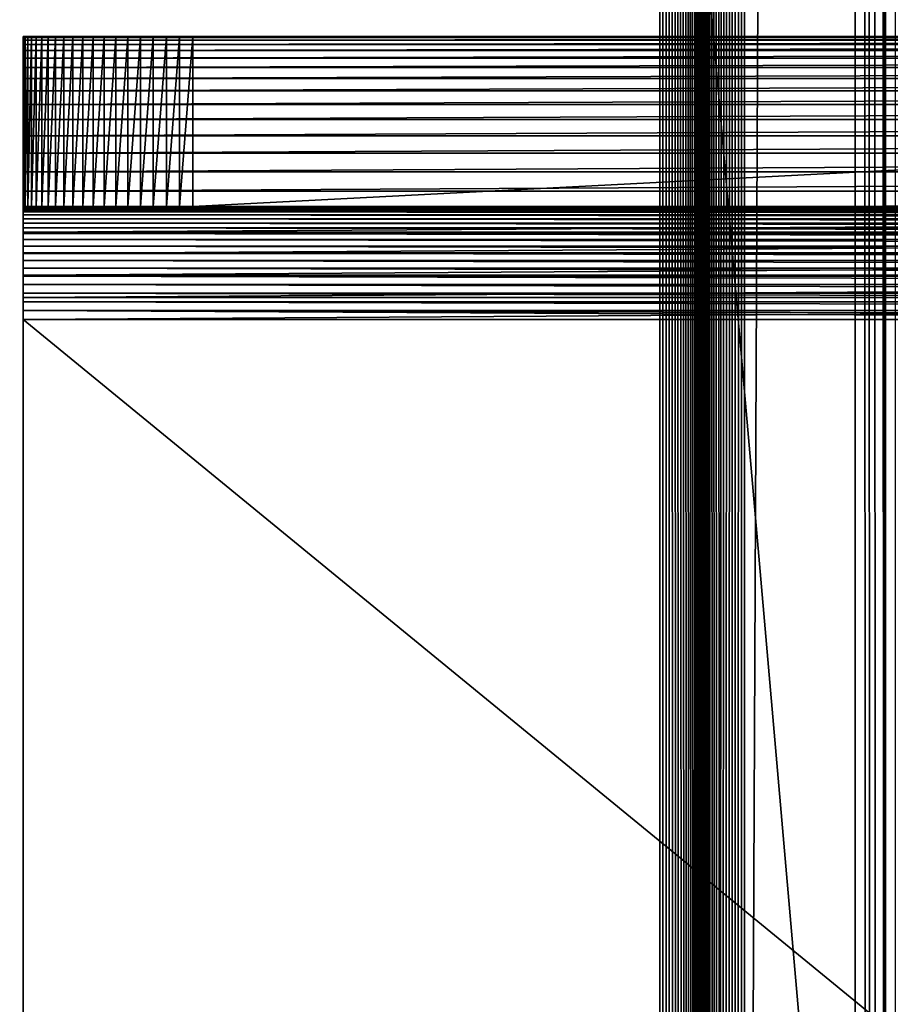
# Model space of a CAD drawing. Extents: x -302 to 302, y -900 to 900.
# Tile 47 of 256: x -182 to -166, y -865 to -848. Entities that reach past the tile are written whole.
import ezdxf

# ---------------------------------------------------------------- set-up
doc = ezdxf.new("R2010")
doc.units = 0
doc.header["$LTSCALE"] = 81.481481
for name, color, linetype in [('247', 7, 'CONTINUOUS'), ('248', 7, 'CONTINUOUS'), ('249', 7, 'CONTINUOUS'), ('250', 7, 'CONTINUOUS'), ('251', 7, 'CONTINUOUS'), ('252', 7, 'CONTINUOUS'), ('253', 7, 'CONTINUOUS'), ('263', 7, 'CONTINUOUS'), ('274', 7, 'CONTINUOUS'), ('276', 7, 'CONTINUOUS'), ('321', 7, 'CONTINUOUS'), ('377', 7, 'CONTINUOUS'), ('378', 7, 'CONTINUOUS'), ('379', 7, 'CONTINUOUS'), ('380', 7, 'CONTINUOUS'), ('381', 7, 'CONTINUOUS')]:
    doc.layers.add(name, color=color, linetype=linetype)

msp = doc.modelspace()

# ---------------------------------------------------------------- linework, layer by layer
at = {"layer": '247', "color": 7, "linetype": 'CONTINUOUS'}
for points in [[(-151, -878, -32.8), (-181.5, -878, -32.8), (-151, -853, -32.8), (-151, -878, -32.8)], [(-151, -853, -32.8), (-181.5, -878, -32.8), (-181.5, -853, -32.8), (-151, -853, -32.8)]]:
    msp.add_3dface(points, dxfattribs=at)
at = {"layer": '248', "color": 7, "linetype": 'CONTINUOUS'}
for points in [[(-181.5, -851.006, -34.643), (-181.5, -851, -34.8), (-120.5, -851.006, -34.643), (-181.5, -851.006, -34.643)], [(-120.5, -851.006, -34.643), (-181.5, -851, -34.8), (-151, -851, -34.8), (-120.5, -851.006, -34.643)], [(-181.5, -851.025, -34.487), (-181.5, -851.006, -34.643), (-120.5, -851.025, -34.487), (-181.5, -851.025, -34.487)], [(-120.5, -851.025, -34.487), (-181.5, -851.006, -34.643), (-120.5, -851.006, -34.643), (-120.5, -851.025, -34.487)], [(-181.5, -851.055, -34.333), (-181.5, -851.025, -34.487), (-120.5, -851.055, -34.333), (-181.5, -851.055, -34.333)], [(-120.5, -851.055, -34.333), (-181.5, -851.025, -34.487), (-120.5, -851.025, -34.487), (-120.5, -851.055, -34.333)], [(-181.5, -851.098, -34.182), (-181.5, -851.055, -34.333), (-120.5, -851.098, -34.182), (-181.5, -851.098, -34.182)], [(-120.5, -851.098, -34.182), (-181.5, -851.055, -34.333), (-120.5, -851.055, -34.333), (-120.5, -851.098, -34.182)], [(-181.5, -851.152, -34.035), (-181.5, -851.098, -34.182), (-120.5, -851.152, -34.035), (-181.5, -851.152, -34.035)], [(-120.5, -851.152, -34.035), (-181.5, -851.098, -34.182), (-120.5, -851.098, -34.182), (-120.5, -851.152, -34.035)], [(-181.5, -851.218, -33.892), (-181.5, -851.152, -34.035), (-120.5, -851.218, -33.892), (-181.5, -851.218, -33.892)], [(-120.5, -851.218, -33.892), (-181.5, -851.152, -34.035), (-120.5, -851.152, -34.035), (-120.5, -851.218, -33.892)], [(-181.5, -851.295, -33.755), (-181.5, -851.218, -33.892), (-120.5, -851.295, -33.755), (-181.5, -851.295, -33.755)], [(-120.5, -851.295, -33.755), (-181.5, -851.218, -33.892), (-120.5, -851.218, -33.892), (-120.5, -851.295, -33.755)], [(-181.5, -851.382, -33.624), (-181.5, -851.295, -33.755), (-120.5, -851.382, -33.624), (-181.5, -851.382, -33.624)], [(-120.5, -851.382, -33.624), (-181.5, -851.295, -33.755), (-120.5, -851.295, -33.755), (-120.5, -851.382, -33.624)], [(-181.5, -851.479, -33.501), (-181.5, -851.382, -33.624), (-120.5, -851.479, -33.501), (-181.5, -851.479, -33.501)], [(-120.5, -851.479, -33.501), (-181.5, -851.382, -33.624), (-120.5, -851.382, -33.624), (-120.5, -851.479, -33.501)], [(-181.5, -851.586, -33.386), (-181.5, -851.479, -33.501), (-120.5, -851.586, -33.386), (-181.5, -851.586, -33.386)], [(-120.5, -851.586, -33.386), (-181.5, -851.479, -33.501), (-120.5, -851.479, -33.501), (-120.5, -851.586, -33.386)], [(-181.5, -851.701, -33.279), (-181.5, -851.586, -33.386), (-120.5, -851.701, -33.279), (-181.5, -851.701, -33.279)], [(-120.5, -851.701, -33.279), (-181.5, -851.586, -33.386), (-120.5, -851.586, -33.386), (-120.5, -851.701, -33.279)], [(-181.5, -851.824, -33.182), (-181.5, -851.701, -33.279), (-120.5, -851.824, -33.182), (-181.5, -851.824, -33.182)], [(-120.5, -851.824, -33.182), (-181.5, -851.701, -33.279), (-120.5, -851.701, -33.279), (-120.5, -851.824, -33.182)], [(-181.5, -851.955, -33.095), (-181.5, -851.824, -33.182), (-120.5, -851.955, -33.095), (-181.5, -851.955, -33.095)], [(-120.5, -851.955, -33.095), (-181.5, -851.824, -33.182), (-120.5, -851.824, -33.182), (-120.5, -851.955, -33.095)], [(-181.5, -852.092, -33.018), (-181.5, -851.955, -33.095), (-120.5, -852.092, -33.018), (-181.5, -852.092, -33.018)], [(-120.5, -852.092, -33.018), (-181.5, -851.955, -33.095), (-120.5, -851.955, -33.095), (-120.5, -852.092, -33.018)], [(-181.5, -852.235, -32.952), (-181.5, -852.092, -33.018), (-120.5, -852.235, -32.952), (-181.5, -852.235, -32.952)], [(-120.5, -852.235, -32.952), (-181.5, -852.092, -33.018), (-120.5, -852.092, -33.018), (-120.5, -852.235, -32.952)], [(-181.5, -852.382, -32.898), (-181.5, -852.235, -32.952), (-120.5, -852.382, -32.898), (-181.5, -852.382, -32.898)], [(-120.5, -852.382, -32.898), (-181.5, -852.235, -32.952), (-120.5, -852.235, -32.952), (-120.5, -852.382, -32.898)], [(-181.5, -852.533, -32.855), (-181.5, -852.382, -32.898), (-120.5, -852.533, -32.855), (-181.5, -852.533, -32.855)], [(-120.5, -852.533, -32.855), (-181.5, -852.382, -32.898), (-120.5, -852.382, -32.898), (-120.5, -852.533, -32.855)], [(-181.5, -852.687, -32.825), (-181.5, -852.533, -32.855), (-120.5, -852.687, -32.825), (-181.5, -852.687, -32.825)], [(-120.5, -852.687, -32.825), (-181.5, -852.533, -32.855), (-120.5, -852.533, -32.855), (-120.5, -852.687, -32.825)], [(-181.5, -852.843, -32.806), (-181.5, -852.687, -32.825), (-120.5, -852.843, -32.806), (-181.5, -852.843, -32.806)], [(-120.5, -852.843, -32.806), (-181.5, -852.687, -32.825), (-120.5, -852.687, -32.825), (-120.5, -852.843, -32.806)], [(-120.5, -853, -32.8), (-151, -853, -32.8), (-181.5, -852.843, -32.806), (-120.5, -853, -32.8)], [(-120.5, -853, -32.8), (-181.5, -852.843, -32.806), (-120.5, -852.843, -32.806), (-120.5, -853, -32.8)], [(-151, -853, -32.8), (-181.5, -853, -32.8), (-181.5, -852.843, -32.806), (-151, -853, -32.8)]]:
    msp.add_3dface(points, dxfattribs=at)
at = {"layer": '249', "color": 7, "linetype": 'CONTINUOUS'}
for points in [[(-151, -851, -34.8), (-181.5, -851, -34.8), (-178.5, -851, -54.8), (-151, -851, -34.8)], [(-181.5, -851, -34.8), (-181.5, -851, -51.8), (-181.491, -851, -52.035), (-181.5, -851, -34.8)], [(-178.5, -851, -54.8), (-181.5, -851, -34.8), (-178.735, -851, -54.791), (-178.5, -851, -54.8)], [(-178.735, -851, -54.791), (-181.5, -851, -34.8), (-178.969, -851, -54.763), (-178.735, -851, -54.791)], [(-178.969, -851, -54.763), (-181.5, -851, -34.8), (-179.2, -851, -54.717), (-178.969, -851, -54.763)], [(-179.2, -851, -54.717), (-181.5, -851, -34.8), (-179.427, -851, -54.653), (-179.2, -851, -54.717)], [(-179.427, -851, -54.653), (-181.5, -851, -34.8), (-179.648, -851, -54.572), (-179.427, -851, -54.653)], [(-179.648, -851, -54.572), (-181.5, -851, -34.8), (-179.862, -851, -54.473), (-179.648, -851, -54.572)], [(-179.862, -851, -54.473), (-181.5, -851, -34.8), (-180.067, -851, -54.358), (-179.862, -851, -54.473)], [(-180.067, -851, -54.358), (-181.5, -851, -34.8), (-180.263, -851, -54.227), (-180.067, -851, -54.358)], [(-180.263, -851, -54.227), (-181.5, -851, -34.8), (-180.448, -851, -54.081), (-180.263, -851, -54.227)], [(-180.448, -851, -54.081), (-181.5, -851, -34.8), (-180.621, -851, -53.921), (-180.448, -851, -54.081)], [(-180.621, -851, -53.921), (-181.5, -851, -34.8), (-180.781, -851, -53.748), (-180.621, -851, -53.921)], [(-180.781, -851, -53.748), (-181.5, -851, -34.8), (-180.927, -851, -53.563), (-180.781, -851, -53.748)], [(-180.927, -851, -53.563), (-181.5, -851, -34.8), (-181.058, -851, -53.367), (-180.927, -851, -53.563)], [(-181.058, -851, -53.367), (-181.5, -851, -34.8), (-181.173, -851, -53.162), (-181.058, -851, -53.367)], [(-181.173, -851, -53.162), (-181.5, -851, -34.8), (-181.272, -851, -52.948), (-181.173, -851, -53.162)], [(-181.272, -851, -52.948), (-181.5, -851, -34.8), (-181.353, -851, -52.727), (-181.272, -851, -52.948)], [(-181.353, -851, -52.727), (-181.5, -851, -34.8), (-181.417, -851, -52.5), (-181.353, -851, -52.727)], [(-181.417, -851, -52.5), (-181.5, -851, -34.8), (-181.463, -851, -52.269), (-181.417, -851, -52.5)], [(-181.463, -851, -52.269), (-181.5, -851, -34.8), (-181.491, -851, -52.035), (-181.463, -851, -52.269)], [(-120.5, -851, -54.8), (-151, -851, -34.8), (-178.5, -851, -54.8), (-120.5, -851, -54.8)]]:
    msp.add_3dface(points, dxfattribs=at)
at = {"layer": '250', "color": 7, "linetype": 'CONTINUOUS'}
for points in [[(-120.5, -851, -54.8), (-178.5, -851, -54.8), (-120.5, -848, -54.8), (-120.5, -851, -54.8)], [(-120.5, -848, -54.8), (-178.5, -851, -54.8), (-178.5, -848, -54.8), (-120.5, -848, -54.8)]]:
    msp.add_3dface(points, dxfattribs=at)
at = {"layer": '251', "color": 7, "linetype": 'CONTINUOUS'}
for points in [[(-181.5, -848, -34.8), (-151, -848, -34.8), (-181.5, -848, -51.8), (-181.5, -848, -34.8)], [(-181.5, -848, -51.8), (-151, -848, -34.8), (-181.491, -848, -52.035), (-181.5, -848, -51.8)], [(-181.491, -848, -52.035), (-151, -848, -34.8), (-181.463, -848, -52.269), (-181.491, -848, -52.035)], [(-181.463, -848, -52.269), (-151, -848, -34.8), (-181.417, -848, -52.5), (-181.463, -848, -52.269)], [(-181.417, -848, -52.5), (-151, -848, -34.8), (-181.353, -848, -52.727), (-181.417, -848, -52.5)], [(-181.353, -848, -52.727), (-151, -848, -34.8), (-181.272, -848, -52.948), (-181.353, -848, -52.727)], [(-181.272, -848, -52.948), (-151, -848, -34.8), (-181.173, -848, -53.162), (-181.272, -848, -52.948)], [(-181.173, -848, -53.162), (-151, -848, -34.8), (-181.058, -848, -53.367), (-181.173, -848, -53.162)], [(-181.058, -848, -53.367), (-151, -848, -34.8), (-180.927, -848, -53.563), (-181.058, -848, -53.367)], [(-180.927, -848, -53.563), (-151, -848, -34.8), (-180.781, -848, -53.748), (-180.927, -848, -53.563)], [(-180.781, -848, -53.748), (-151, -848, -34.8), (-180.621, -848, -53.921), (-180.781, -848, -53.748)], [(-180.621, -848, -53.921), (-151, -848, -34.8), (-180.448, -848, -54.081), (-180.621, -848, -53.921)], [(-180.448, -848, -54.081), (-151, -848, -34.8), (-180.263, -848, -54.227), (-180.448, -848, -54.081)], [(-180.263, -848, -54.227), (-151, -848, -34.8), (-180.067, -848, -54.358), (-180.263, -848, -54.227)], [(-180.067, -848, -54.358), (-151, -848, -34.8), (-179.862, -848, -54.473), (-180.067, -848, -54.358)], [(-179.862, -848, -54.473), (-151, -848, -34.8), (-179.648, -848, -54.572), (-179.862, -848, -54.473)], [(-179.648, -848, -54.572), (-151, -848, -34.8), (-179.427, -848, -54.653), (-179.648, -848, -54.572)], [(-179.427, -848, -54.653), (-151, -848, -34.8), (-179.2, -848, -54.717), (-179.427, -848, -54.653)], [(-179.2, -848, -54.717), (-151, -848, -34.8), (-178.969, -848, -54.763), (-179.2, -848, -54.717)], [(-178.969, -848, -54.763), (-151, -848, -34.8), (-178.735, -848, -54.791), (-178.969, -848, -54.763)], [(-151, -848, -34.8), (-178.5, -848, -54.8), (-178.735, -848, -54.791), (-151, -848, -34.8)], [(-120.5, -848, -54.8), (-178.5, -848, -54.8), (-120.5, -848, -34.8), (-120.5, -848, -54.8)], [(-120.5, -848, -34.8), (-178.5, -848, -54.8), (-151, -848, -34.8), (-120.5, -848, -34.8)]]:
    msp.add_3dface(points, dxfattribs=at)
at = {"layer": '252', "color": 7, "linetype": 'CONTINUOUS'}
for points in [[(-120.5, -848, -34.8), (-151, -848, -34.8), (-181.5, -848.015, -34.408), (-120.5, -848, -34.8)], [(-120.5, -848.015, -34.408), (-120.5, -848, -34.8), (-181.5, -848.015, -34.408), (-120.5, -848.015, -34.408)], [(-151, -848, -34.8), (-181.5, -848, -34.8), (-181.5, -848.015, -34.408), (-151, -848, -34.8)], [(-120.5, -848.062, -34.018), (-120.5, -848.015, -34.408), (-181.5, -848.062, -34.018), (-120.5, -848.062, -34.018)], [(-181.5, -848.062, -34.018), (-120.5, -848.015, -34.408), (-181.5, -848.015, -34.408), (-181.5, -848.062, -34.018)], [(-120.5, -848.138, -33.633), (-120.5, -848.062, -34.018), (-181.5, -848.138, -33.633), (-120.5, -848.138, -33.633)], [(-181.5, -848.138, -33.633), (-120.5, -848.062, -34.018), (-181.5, -848.062, -34.018), (-181.5, -848.138, -33.633)], [(-120.5, -848.245, -33.255), (-120.5, -848.138, -33.633), (-181.5, -848.245, -33.255), (-120.5, -848.245, -33.255)], [(-181.5, -848.245, -33.255), (-120.5, -848.138, -33.633), (-181.5, -848.138, -33.633), (-181.5, -848.245, -33.255)], [(-120.5, -848.381, -32.887), (-120.5, -848.245, -33.255), (-181.5, -848.381, -32.887), (-120.5, -848.381, -32.887)], [(-181.5, -848.381, -32.887), (-120.5, -848.245, -33.255), (-181.5, -848.245, -33.255), (-181.5, -848.381, -32.887)], [(-120.5, -848.545, -32.53), (-120.5, -848.381, -32.887), (-181.5, -848.545, -32.53), (-120.5, -848.545, -32.53)], [(-181.5, -848.545, -32.53), (-120.5, -848.381, -32.887), (-181.5, -848.381, -32.887), (-181.5, -848.545, -32.53)], [(-120.5, -848.737, -32.188), (-120.5, -848.545, -32.53), (-181.5, -848.737, -32.188), (-120.5, -848.737, -32.188)], [(-181.5, -848.737, -32.188), (-120.5, -848.545, -32.53), (-181.5, -848.545, -32.53), (-181.5, -848.737, -32.188)], [(-120.5, -848.955, -31.861), (-120.5, -848.737, -32.188), (-181.5, -848.955, -31.861), (-120.5, -848.955, -31.861)], [(-181.5, -848.955, -31.861), (-120.5, -848.737, -32.188), (-181.5, -848.737, -32.188), (-181.5, -848.955, -31.861)], [(-120.5, -849.198, -31.553), (-120.5, -848.955, -31.861), (-181.5, -849.198, -31.553), (-120.5, -849.198, -31.553)], [(-181.5, -849.198, -31.553), (-120.5, -848.955, -31.861), (-181.5, -848.955, -31.861), (-181.5, -849.198, -31.553)], [(-120.5, -849.464, -31.264), (-120.5, -849.198, -31.553), (-181.5, -849.464, -31.264), (-120.5, -849.464, -31.264)], [(-181.5, -849.464, -31.264), (-120.5, -849.198, -31.553), (-181.5, -849.198, -31.553), (-181.5, -849.464, -31.264)], [(-120.5, -849.753, -30.998), (-120.5, -849.464, -31.264), (-181.5, -849.753, -30.998), (-120.5, -849.753, -30.998)], [(-181.5, -849.753, -30.998), (-120.5, -849.464, -31.264), (-181.5, -849.464, -31.264), (-181.5, -849.753, -30.998)], [(-120.5, -850.061, -30.755), (-120.5, -849.753, -30.998), (-181.5, -850.061, -30.755), (-120.5, -850.061, -30.755)], [(-181.5, -850.061, -30.755), (-120.5, -849.753, -30.998), (-181.5, -849.753, -30.998), (-181.5, -850.061, -30.755)], [(-120.5, -850.388, -30.537), (-120.5, -850.061, -30.755), (-181.5, -850.388, -30.537), (-120.5, -850.388, -30.537)], [(-181.5, -850.388, -30.537), (-120.5, -850.061, -30.755), (-181.5, -850.061, -30.755), (-181.5, -850.388, -30.537)], [(-120.5, -850.73, -30.345), (-120.5, -850.388, -30.537), (-181.5, -850.73, -30.345), (-120.5, -850.73, -30.345)], [(-181.5, -850.73, -30.345), (-120.5, -850.388, -30.537), (-181.5, -850.388, -30.537), (-181.5, -850.73, -30.345)], [(-120.5, -851.087, -30.181), (-120.5, -850.73, -30.345), (-181.5, -851.087, -30.181), (-120.5, -851.087, -30.181)], [(-181.5, -851.087, -30.181), (-120.5, -850.73, -30.345), (-181.5, -850.73, -30.345), (-181.5, -851.087, -30.181)], [(-120.5, -851.455, -30.045), (-120.5, -851.087, -30.181), (-181.5, -851.455, -30.045), (-120.5, -851.455, -30.045)], [(-181.5, -851.455, -30.045), (-120.5, -851.087, -30.181), (-181.5, -851.087, -30.181), (-181.5, -851.455, -30.045)], [(-120.5, -851.833, -29.938), (-120.5, -851.455, -30.045), (-181.5, -851.833, -29.938), (-120.5, -851.833, -29.938)], [(-181.5, -851.833, -29.938), (-120.5, -851.455, -30.045), (-181.5, -851.455, -30.045), (-181.5, -851.833, -29.938)], [(-120.5, -852.218, -29.862), (-120.5, -851.833, -29.938), (-181.5, -852.218, -29.862), (-120.5, -852.218, -29.862)], [(-181.5, -852.218, -29.862), (-120.5, -851.833, -29.938), (-181.5, -851.833, -29.938), (-181.5, -852.218, -29.862)], [(-120.5, -852.608, -29.815), (-120.5, -852.218, -29.862), (-181.5, -852.608, -29.815), (-120.5, -852.608, -29.815)], [(-181.5, -852.608, -29.815), (-120.5, -852.218, -29.862), (-181.5, -852.218, -29.862), (-181.5, -852.608, -29.815)], [(-151, -853, -29.8), (-120.5, -852.608, -29.815), (-181.5, -853, -29.8), (-151, -853, -29.8)], [(-181.5, -853, -29.8), (-120.5, -852.608, -29.815), (-181.5, -852.608, -29.815), (-181.5, -853, -29.8)]]:
    msp.add_3dface(points, dxfattribs=at)
at = {"layer": '253', "color": 7, "linetype": 'CONTINUOUS'}
for points in [[(-151, -853, -29.8), (-181.5, -853, -29.8), (-151, -878, -29.8), (-151, -853, -29.8)], [(-151, -878, -29.8), (-181.5, -853, -29.8), (-181.5, -878, -29.8), (-151, -878, -29.8)]]:
    msp.add_3dface(points, dxfattribs=at)
at = {"layer": '263', "color": 7, "linetype": 'CONTINUOUS'}
for points in [[(-181.5, -851, -51.8), (-181.5, -848, -34.8), (-181.5, -848, -51.8), (-181.5, -851, -51.8)], [(-181.5, -848, -34.8), (-181.5, -851, -51.8), (-181.5, -848.015, -34.408), (-181.5, -848, -34.8)], [(-181.5, -851, -51.8), (-181.5, -848.062, -34.018), (-181.5, -848.015, -34.408), (-181.5, -851, -51.8)], [(-181.5, -851, -51.8), (-181.5, -848.138, -33.633), (-181.5, -848.062, -34.018), (-181.5, -851, -51.8)], [(-181.5, -851, -51.8), (-181.5, -848.245, -33.255), (-181.5, -848.138, -33.633), (-181.5, -851, -51.8)], [(-181.5, -851, -51.8), (-181.5, -848.381, -32.887), (-181.5, -848.245, -33.255), (-181.5, -851, -51.8)], [(-181.5, -851, -51.8), (-181.5, -848.545, -32.53), (-181.5, -848.381, -32.887), (-181.5, -851, -51.8)], [(-181.5, -851, -51.8), (-181.5, -848.737, -32.188), (-181.5, -848.545, -32.53), (-181.5, -851, -51.8)], [(-181.5, -851, -51.8), (-181.5, -848.955, -31.861), (-181.5, -848.737, -32.188), (-181.5, -851, -51.8)], [(-181.5, -851, -51.8), (-181.5, -849.198, -31.553), (-181.5, -848.955, -31.861), (-181.5, -851, -51.8)], [(-181.5, -851, -51.8), (-181.5, -849.464, -31.264), (-181.5, -849.198, -31.553), (-181.5, -851, -51.8)], [(-181.5, -851, -51.8), (-181.5, -849.753, -30.998), (-181.5, -849.464, -31.264), (-181.5, -851, -51.8)], [(-181.5, -851, -51.8), (-181.5, -850.061, -30.755), (-181.5, -849.753, -30.998), (-181.5, -851, -51.8)], [(-181.5, -851, -51.8), (-181.5, -850.388, -30.537), (-181.5, -850.061, -30.755), (-181.5, -851, -51.8)], [(-181.5, -851, -51.8), (-181.5, -850.73, -30.345), (-181.5, -850.388, -30.537), (-181.5, -851, -51.8)], [(-181.5, -851, -34.8), (-181.5, -851.006, -34.643), (-181.5, -850.73, -30.345), (-181.5, -851, -34.8)], [(-181.5, -851, -51.8), (-181.5, -851, -34.8), (-181.5, -850.73, -30.345), (-181.5, -851, -51.8)], [(-181.5, -851.006, -34.643), (-181.5, -851.025, -34.487), (-181.5, -850.73, -30.345), (-181.5, -851.006, -34.643)], [(-181.5, -851.025, -34.487), (-181.5, -851.055, -34.333), (-181.5, -850.73, -30.345), (-181.5, -851.025, -34.487)], [(-181.5, -851.055, -34.333), (-181.5, -851.087, -30.181), (-181.5, -850.73, -30.345), (-181.5, -851.055, -34.333)], [(-181.5, -851.055, -34.333), (-181.5, -851.098, -34.182), (-181.5, -851.087, -30.181), (-181.5, -851.055, -34.333)], [(-181.5, -851.098, -34.182), (-181.5, -851.152, -34.035), (-181.5, -851.087, -30.181), (-181.5, -851.098, -34.182)], [(-181.5, -851.152, -34.035), (-181.5, -851.218, -33.892), (-181.5, -851.087, -30.181), (-181.5, -851.152, -34.035)], [(-181.5, -851.218, -33.892), (-181.5, -851.295, -33.755), (-181.5, -851.087, -30.181), (-181.5, -851.218, -33.892)], [(-181.5, -851.295, -33.755), (-181.5, -851.382, -33.624), (-181.5, -851.087, -30.181), (-181.5, -851.295, -33.755)], [(-181.5, -851.382, -33.624), (-181.5, -851.455, -30.045), (-181.5, -851.087, -30.181), (-181.5, -851.382, -33.624)], [(-181.5, -851.382, -33.624), (-181.5, -851.479, -33.501), (-181.5, -851.455, -30.045), (-181.5, -851.382, -33.624)], [(-181.5, -851.479, -33.501), (-181.5, -851.586, -33.386), (-181.5, -851.455, -30.045), (-181.5, -851.479, -33.501)], [(-181.5, -851.586, -33.386), (-181.5, -851.701, -33.279), (-181.5, -851.455, -30.045), (-181.5, -851.586, -33.386)], [(-181.5, -851.701, -33.279), (-181.5, -851.824, -33.182), (-181.5, -851.455, -30.045), (-181.5, -851.701, -33.279)], [(-181.5, -851.824, -33.182), (-181.5, -851.833, -29.938), (-181.5, -851.455, -30.045), (-181.5, -851.824, -33.182)], [(-181.5, -851.824, -33.182), (-181.5, -851.955, -33.095), (-181.5, -851.833, -29.938), (-181.5, -851.824, -33.182)], [(-181.5, -851.955, -33.095), (-181.5, -852.092, -33.018), (-181.5, -851.833, -29.938), (-181.5, -851.955, -33.095)], [(-181.5, -852.092, -33.018), (-181.5, -852.218, -29.862), (-181.5, -851.833, -29.938), (-181.5, -852.092, -33.018)], [(-181.5, -852.092, -33.018), (-181.5, -852.235, -32.952), (-181.5, -852.218, -29.862), (-181.5, -852.092, -33.018)], [(-181.5, -852.235, -32.952), (-181.5, -852.382, -32.898), (-181.5, -852.218, -29.862), (-181.5, -852.235, -32.952)], [(-181.5, -852.382, -32.898), (-181.5, -852.533, -32.855), (-181.5, -852.218, -29.862), (-181.5, -852.382, -32.898)], [(-181.5, -852.533, -32.855), (-181.5, -852.608, -29.815), (-181.5, -852.218, -29.862), (-181.5, -852.533, -32.855)], [(-181.5, -852.533, -32.855), (-181.5, -852.687, -32.825), (-181.5, -852.608, -29.815), (-181.5, -852.533, -32.855)], [(-181.5, -852.843, -32.806), (-181.5, -853, -32.8), (-181.5, -852.608, -29.815), (-181.5, -852.843, -32.806)], [(-181.5, -853, -32.8), (-181.5, -853, -29.8), (-181.5, -852.608, -29.815), (-181.5, -853, -32.8)], [(-181.5, -852.687, -32.825), (-181.5, -852.843, -32.806), (-181.5, -852.608, -29.815), (-181.5, -852.687, -32.825)], [(-181.5, -853, -32.8), (-181.5, -878, -32.8), (-181.5, -853, -29.8), (-181.5, -853, -32.8)], [(-181.5, -853, -29.8), (-181.5, -878, -32.8), (-181.5, -878, -29.8), (-181.5, -853, -29.8)]]:
    msp.add_3dface(points, dxfattribs=at)
at = {"layer": '274', "color": 7, "linetype": 'CONTINUOUS'}
for points in [[(-181.491, -851, -52.035), (-181.5, -851, -51.8), (-181.491, -848, -52.035), (-181.491, -851, -52.035)], [(-181.5, -851, -51.8), (-181.5, -848, -51.8), (-181.491, -848, -52.035), (-181.5, -851, -51.8)], [(-181.463, -851, -52.269), (-181.491, -851, -52.035), (-181.463, -848, -52.269), (-181.463, -851, -52.269)], [(-181.491, -851, -52.035), (-181.491, -848, -52.035), (-181.463, -848, -52.269), (-181.491, -851, -52.035)], [(-181.417, -851, -52.5), (-181.463, -851, -52.269), (-181.417, -848, -52.5), (-181.417, -851, -52.5)], [(-181.463, -851, -52.269), (-181.463, -848, -52.269), (-181.417, -848, -52.5), (-181.463, -851, -52.269)], [(-181.353, -851, -52.727), (-181.417, -851, -52.5), (-181.353, -848, -52.727), (-181.353, -851, -52.727)], [(-181.417, -851, -52.5), (-181.417, -848, -52.5), (-181.353, -848, -52.727), (-181.417, -851, -52.5)], [(-181.272, -851, -52.948), (-181.353, -851, -52.727), (-181.272, -848, -52.948), (-181.272, -851, -52.948)], [(-181.353, -851, -52.727), (-181.353, -848, -52.727), (-181.272, -848, -52.948), (-181.353, -851, -52.727)], [(-181.173, -851, -53.162), (-181.272, -851, -52.948), (-181.173, -848, -53.162), (-181.173, -851, -53.162)], [(-181.272, -851, -52.948), (-181.272, -848, -52.948), (-181.173, -848, -53.162), (-181.272, -851, -52.948)], [(-181.058, -851, -53.367), (-181.173, -851, -53.162), (-181.058, -848, -53.367), (-181.058, -851, -53.367)], [(-181.173, -851, -53.162), (-181.173, -848, -53.162), (-181.058, -848, -53.367), (-181.173, -851, -53.162)], [(-180.927, -851, -53.563), (-181.058, -851, -53.367), (-180.927, -848, -53.563), (-180.927, -851, -53.563)], [(-181.058, -851, -53.367), (-181.058, -848, -53.367), (-180.927, -848, -53.563), (-181.058, -851, -53.367)], [(-180.781, -851, -53.748), (-180.927, -851, -53.563), (-180.781, -848, -53.748), (-180.781, -851, -53.748)], [(-180.927, -851, -53.563), (-180.927, -848, -53.563), (-180.781, -848, -53.748), (-180.927, -851, -53.563)], [(-180.621, -851, -53.921), (-180.781, -851, -53.748), (-180.621, -848, -53.921), (-180.621, -851, -53.921)], [(-180.781, -851, -53.748), (-180.781, -848, -53.748), (-180.621, -848, -53.921), (-180.781, -851, -53.748)], [(-180.448, -851, -54.081), (-180.621, -851, -53.921), (-180.448, -848, -54.081), (-180.448, -851, -54.081)], [(-180.621, -851, -53.921), (-180.621, -848, -53.921), (-180.448, -848, -54.081), (-180.621, -851, -53.921)], [(-180.263, -851, -54.227), (-180.448, -851, -54.081), (-180.263, -848, -54.227), (-180.263, -851, -54.227)], [(-180.448, -851, -54.081), (-180.448, -848, -54.081), (-180.263, -848, -54.227), (-180.448, -851, -54.081)], [(-180.067, -851, -54.358), (-180.263, -851, -54.227), (-180.067, -848, -54.358), (-180.067, -851, -54.358)], [(-180.263, -851, -54.227), (-180.263, -848, -54.227), (-180.067, -848, -54.358), (-180.263, -851, -54.227)], [(-179.862, -851, -54.473), (-180.067, -851, -54.358), (-179.862, -848, -54.473), (-179.862, -851, -54.473)], [(-180.067, -851, -54.358), (-180.067, -848, -54.358), (-179.862, -848, -54.473), (-180.067, -851, -54.358)], [(-179.648, -851, -54.572), (-179.862, -851, -54.473), (-179.648, -848, -54.572), (-179.648, -851, -54.572)], [(-179.862, -851, -54.473), (-179.862, -848, -54.473), (-179.648, -848, -54.572), (-179.862, -851, -54.473)], [(-179.427, -851, -54.653), (-179.648, -851, -54.572), (-179.427, -848, -54.653), (-179.427, -851, -54.653)], [(-179.648, -851, -54.572), (-179.648, -848, -54.572), (-179.427, -848, -54.653), (-179.648, -851, -54.572)], [(-179.2, -851, -54.717), (-179.427, -851, -54.653), (-179.2, -848, -54.717), (-179.2, -851, -54.717)], [(-179.427, -851, -54.653), (-179.427, -848, -54.653), (-179.2, -848, -54.717), (-179.427, -851, -54.653)], [(-178.969, -851, -54.763), (-179.2, -851, -54.717), (-178.969, -848, -54.763), (-178.969, -851, -54.763)], [(-179.2, -851, -54.717), (-179.2, -848, -54.717), (-178.969, -848, -54.763), (-179.2, -851, -54.717)], [(-178.735, -851, -54.791), (-178.969, -851, -54.763), (-178.735, -848, -54.791), (-178.735, -851, -54.791)], [(-178.969, -851, -54.763), (-178.969, -848, -54.763), (-178.735, -848, -54.791), (-178.969, -851, -54.763)], [(-178.5, -851, -54.8), (-178.735, -851, -54.791), (-178.5, -848, -54.8), (-178.5, -851, -54.8)], [(-178.5, -848, -54.8), (-178.735, -851, -54.791), (-178.735, -848, -54.791), (-178.5, -848, -54.8)]]:
    msp.add_3dface(points, dxfattribs=at)
at = {"layer": '276', "color": 7, "linetype": 'CONTINUOUS'}
for points in [[(-243.2, -876.7, -25), (-243.2, 0, -25), (-166.8, -876.7, -25), (-243.2, -876.7, -25)], [(-166.8, -876.7, -25), (-243.2, 0, -25), (-166.8, 0, -25), (-166.8, -876.7, -25)]]:
    msp.add_3dface(points, dxfattribs=at)
at = {"layer": '321', "color": 7, "linetype": 'CONTINUOUS'}
for points in [[(-166.263, -876.7, -24.936), (-166.8, 0, -25), (-166.089, 876.7, -24.887), (-166.263, -876.7, -24.936)], [(-166.263, -876.7, -24.936), (-166.089, 876.7, -24.887), (-166.089, -876.7, -24.887), (-166.263, -876.7, -24.936)], [(-166.8, -876.7, -25), (-166.8, 0, -25), (-166.798, -876.7, -25), (-166.8, -876.7, -25)], [(-166.798, -876.7, -25), (-166.8, 0, -25), (-166.62, -876.7, -24.993), (-166.798, -876.7, -25)], [(-166.62, -876.7, -24.993), (-166.8, 0, -25), (-166.542, -876.7, -24.986), (-166.62, -876.7, -24.993)], [(-166.542, -876.7, -24.986), (-166.8, 0, -25), (-166.44, -876.7, -24.972), (-166.542, -876.7, -24.986)], [(-166.44, -876.7, -24.972), (-166.8, 0, -25), (-166.288, -876.7, -24.942), (-166.44, -876.7, -24.972)], [(-166.288, -876.7, -24.942), (-166.8, 0, -25), (-166.263, -876.7, -24.936), (-166.288, -876.7, -24.942)]]:
    msp.add_3dface(points, dxfattribs=at)
at = {"layer": '377', "color": 7, "linetype": 'CONTINUOUS'}
for points in [[(-168.75, -900, 1.9), (-164.75, -900, 1.9), (-164.75, 0, 1.9), (-168.75, -900, 1.9)], [(-168.75, -900, 1.9), (-164.75, 0, 1.9), (-168.75, 0, 1.9), (-168.75, -900, 1.9)]]:
    msp.add_3dface(points, dxfattribs=at)
at = {"layer": '378', "color": 7, "linetype": 'CONTINUOUS'}
for points in [[(-169.5, -900, 2.65), (-169.498, -900, 2.591), (-169.5, 0, 2.65), (-169.5, -900, 2.65)], [(-169.491, -900, 2.533), (-169.479, -900, 2.475), (-169.5, 0, 2.65), (-169.491, -900, 2.533)], [(-169.498, -900, 2.591), (-169.491, -900, 2.533), (-169.5, 0, 2.65), (-169.498, -900, 2.591)], [(-169.479, -900, 2.475), (-169.463, -900, 2.418), (-169.5, 0, 2.65), (-169.479, -900, 2.475)], [(-169.463, -900, 2.418), (-169.443, -900, 2.363), (-169.5, 0, 2.65), (-169.463, -900, 2.418)], [(-169.443, -900, 2.363), (-169.418, -900, 2.31), (-169.5, 0, 2.65), (-169.443, -900, 2.363)], [(-169.418, -900, 2.31), (-169.389, -900, 2.258), (-169.5, 0, 2.65), (-169.418, -900, 2.31)], [(-169.389, -900, 2.258), (-169.357, -900, 2.209), (-169.5, 0, 2.65), (-169.389, -900, 2.258)], [(-169.357, -900, 2.209), (-169.32, -900, 2.163), (-169.5, 0, 2.65), (-169.357, -900, 2.209)], [(-169.32, -900, 2.163), (-169.28, -900, 2.12), (-169.5, 0, 2.65), (-169.32, -900, 2.163)], [(-169.28, -900, 2.12), (-169.237, -900, 2.08), (-169.5, 0, 2.65), (-169.28, -900, 2.12)], [(-169.237, -900, 2.08), (-169.191, -900, 2.043), (-169.5, 0, 2.65), (-169.237, -900, 2.08)], [(-169.191, -900, 2.043), (-168.75, 0, 1.9), (-169.5, 0, 2.65), (-169.191, -900, 2.043)], [(-169.142, -900, 2.011), (-168.75, 0, 1.9), (-169.191, -900, 2.043), (-169.142, -900, 2.011)], [(-169.09, -900, 1.982), (-168.75, 0, 1.9), (-169.142, -900, 2.011), (-169.09, -900, 1.982)], [(-169.037, -900, 1.957), (-168.75, 0, 1.9), (-169.09, -900, 1.982), (-169.037, -900, 1.957)], [(-168.982, -900, 1.937), (-168.75, 0, 1.9), (-169.037, -900, 1.957), (-168.982, -900, 1.937)], [(-168.925, -900, 1.921), (-168.75, 0, 1.9), (-168.982, -900, 1.937), (-168.925, -900, 1.921)], [(-168.867, -900, 1.909), (-168.75, 0, 1.9), (-168.925, -900, 1.921), (-168.867, -900, 1.909)], [(-168.809, -900, 1.902), (-168.75, 0, 1.9), (-168.867, -900, 1.909), (-168.809, -900, 1.902)], [(-168.75, -900, 1.9), (-168.75, 0, 1.9), (-168.809, -900, 1.902), (-168.75, -900, 1.9)]]:
    msp.add_3dface(points, dxfattribs=at)
at = {"layer": '379', "color": 7, "linetype": 'CONTINUOUS'}
for points in [[(-169.5, -900, 6.15), (-169.5, -900, 2.65), (-169.5, 0, 2.65), (-169.5, -900, 6.15)], [(-169.5, -900, 6.15), (-169.5, 0, 2.65), (-169.5, 0, 6.15), (-169.5, -900, 6.15)]]:
    msp.add_3dface(points, dxfattribs=at)
at = {"layer": '380', "color": 7, "linetype": 'CONTINUOUS'}
for points in [[(-170.25, -900, 6.9), (-170.191, -900, 6.898), (-170.25, 0, 6.9), (-170.25, -900, 6.9)], [(-170.133, -900, 6.891), (-170.075, -900, 6.879), (-170.25, 0, 6.9), (-170.133, -900, 6.891)], [(-170.191, -900, 6.898), (-170.133, -900, 6.891), (-170.25, 0, 6.9), (-170.191, -900, 6.898)], [(-170.075, -900, 6.879), (-170.018, -900, 6.863), (-170.25, 0, 6.9), (-170.075, -900, 6.879)], [(-170.018, -900, 6.863), (-169.963, -900, 6.843), (-170.25, 0, 6.9), (-170.018, -900, 6.863)], [(-169.963, -900, 6.843), (-169.91, -900, 6.818), (-170.25, 0, 6.9), (-169.963, -900, 6.843)], [(-169.91, -900, 6.818), (-169.858, -900, 6.789), (-170.25, 0, 6.9), (-169.91, -900, 6.818)], [(-169.858, -900, 6.789), (-169.809, -900, 6.757), (-170.25, 0, 6.9), (-169.858, -900, 6.789)], [(-169.809, -900, 6.757), (-169.763, -900, 6.72), (-170.25, 0, 6.9), (-169.809, -900, 6.757)], [(-169.763, -900, 6.72), (-169.72, -900, 6.68), (-170.25, 0, 6.9), (-169.763, -900, 6.72)], [(-169.72, -900, 6.68), (-169.68, -900, 6.637), (-170.25, 0, 6.9), (-169.72, -900, 6.68)], [(-169.68, -900, 6.637), (-169.643, -900, 6.591), (-170.25, 0, 6.9), (-169.68, -900, 6.637)], [(-169.643, -900, 6.591), (-169.5, 0, 6.15), (-170.25, 0, 6.9), (-169.643, -900, 6.591)], [(-169.611, -900, 6.542), (-169.5, 0, 6.15), (-169.643, -900, 6.591), (-169.611, -900, 6.542)], [(-169.582, -900, 6.49), (-169.5, 0, 6.15), (-169.611, -900, 6.542), (-169.582, -900, 6.49)], [(-169.557, -900, 6.437), (-169.5, 0, 6.15), (-169.582, -900, 6.49), (-169.557, -900, 6.437)], [(-169.537, -900, 6.382), (-169.5, 0, 6.15), (-169.557, -900, 6.437), (-169.537, -900, 6.382)], [(-169.521, -900, 6.325), (-169.5, 0, 6.15), (-169.537, -900, 6.382), (-169.521, -900, 6.325)], [(-169.509, -900, 6.267), (-169.5, 0, 6.15), (-169.521, -900, 6.325), (-169.509, -900, 6.267)], [(-169.502, -900, 6.209), (-169.5, 0, 6.15), (-169.509, -900, 6.267), (-169.502, -900, 6.209)], [(-169.5, -900, 6.15), (-169.5, 0, 6.15), (-169.502, -900, 6.209), (-169.5, -900, 6.15)]]:
    msp.add_3dface(points, dxfattribs=at)
at = {"layer": '381', "color": 7, "linetype": 'CONTINUOUS'}
for points in [[(-189.25, -900, 6.9), (-170.25, -900, 6.9), (-170.25, 0, 6.9), (-189.25, -900, 6.9)], [(-189.25, -900, 6.9), (-170.25, 0, 6.9), (-189.25, 0, 6.9), (-189.25, -900, 6.9)]]:
    msp.add_3dface(points, dxfattribs=at)

doc.saveas('drawing.dxf')
